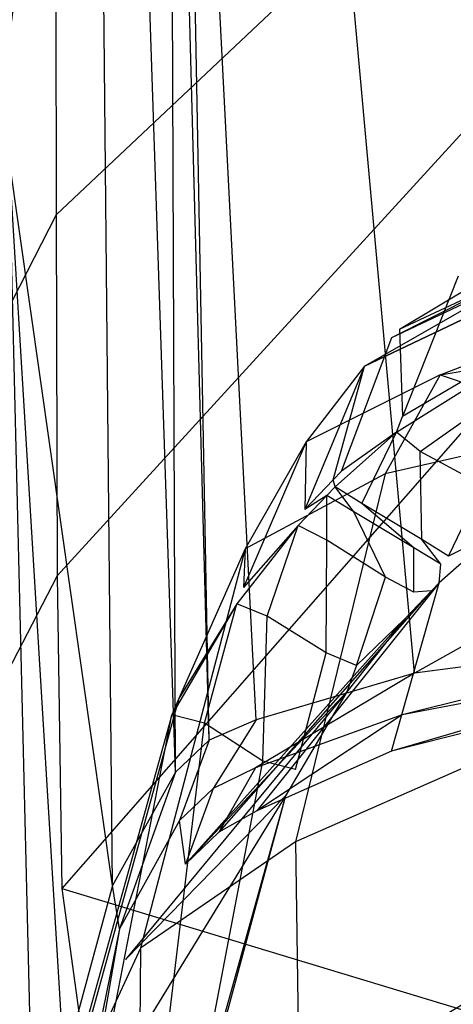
# Model space of a CAD drawing. Extents: x 0 to 0.3, y -0.31 to 0.
# Tile 8 of 31: x 0.034 to 0.058, y -0.12 to -0.066. Entities that reach past the tile are written whole.
import ezdxf

# ---------------------------------------------------------------- set-up
doc = ezdxf.new("R2010")
doc.units = 0
doc.layers.add('L0_URINAL_N_752600__0___REPLACE', color=7, linetype='CONTINUOUS')

msp = doc.modelspace()

# ---------------------------------------------------------------- linework, layer by layer
at = {"layer": 'L0_URINAL_N_752600__0___REPLACE', "color": 8}
for points, invisible_edges in [([(0.048686, -0.023449, 0.500311), (0.043029, -0.02451, 0.498812), (0.047127, -0.104597, 0.45036), (0.048686, -0.023449, 0.500311)], 14), ([(0.055828, -0.10203, 0.452232), (0.048686, -0.023449, 0.500311), (0.047127, -0.104597, 0.45036), (0.055828, -0.10203, 0.452232)], 14), ([(0.116874, -0.058007, 0.48401), (0.048686, -0.023449, 0.500311), (0.055828, -0.10203, 0.452232), (0.116874, -0.058007, 0.48401)], 14), ([(0.044532, -0.105719, 0.449563), (0.043029, -0.02451, 0.498812), (0.04236, -0.025145, 0.498454), (0.044532, -0.105719, 0.449563)], 14), ([(0.047127, -0.104597, 0.45036), (0.043029, -0.02451, 0.498812), (0.044532, -0.105719, 0.449563), (0.047127, -0.104597, 0.45036)], 14), ([(0.042687, -0.107475, 0.448481), (0.04236, -0.025145, 0.498454), (0.040008, -0.027375, 0.497196), (0.042687, -0.107475, 0.448481)], 14), ([(0.044532, -0.105719, 0.449563), (0.04236, -0.025145, 0.498454), (0.042687, -0.107475, 0.448481), (0.044532, -0.105719, 0.449563)], 14), ([(0.036031, -0.026053, 0.505886), (0.02894, -0.066271, 0.479428), (0.029929, -0.066574, 0.476811), (0.036031, -0.026053, 0.505886)], 14), ([(0.036031, -0.026053, 0.505886), (0.032626, -0.027149, 0.504913), (0.02894, -0.066271, 0.479428), (0.036031, -0.026053, 0.505886)], 14), ([(0.036031, -0.026053, 0.505886), (0.029929, -0.066574, 0.476811), (0.036629, -0.026783, 0.503319), (0.036031, -0.026053, 0.505886)], 14), ([(0.036629, -0.026783, 0.503319), (0.029929, -0.066574, 0.476811), (0.03211, -0.066315, 0.476056), (0.036629, -0.026783, 0.503319)], 14), ([(0.036629, -0.026783, 0.503319), (0.03211, -0.066315, 0.476056), (0.03769, -0.029617, 0.499463), (0.036629, -0.026783, 0.503319)], 14), ([(0.040008, -0.027375, 0.497196), (0.038447, -0.033388, 0.494686), (0.039231, -0.11371, 0.444711), (0.040008, -0.027375, 0.497196)], 14), ([(0.042687, -0.107475, 0.448481), (0.040008, -0.027375, 0.497196), (0.039231, -0.11371, 0.444711), (0.042687, -0.107475, 0.448481)], 14), ([(0.03769, -0.029617, 0.499463), (0.03211, -0.066315, 0.476056), (0.033059, -0.070826, 0.471605), (0.03769, -0.029617, 0.499463)], 14), ([(0.03769, -0.029617, 0.499463), (0.033059, -0.070826, 0.471605), (0.038198, -0.032082, 0.495909), (0.03769, -0.029617, 0.499463)], 14), ([(0.038198, -0.032082, 0.495909), (0.033059, -0.070826, 0.471605), (0.033545, -0.073744, 0.469094), (0.038198, -0.032082, 0.495909)], 14), ([(0.038447, -0.033388, 0.494686), (0.038198, -0.032082, 0.495909), (0.033545, -0.073744, 0.469094), (0.038447, -0.033388, 0.494686)], 14), ([(0.039231, -0.11371, 0.444711), (0.038447, -0.033388, 0.494686), (0.033545, -0.073744, 0.469094), (0.039231, -0.11371, 0.444711)], 14), ([(0.059282, -0.055003, 0.173908), (0.036129, -0.076824, 0.219404), (0.036092, -0.056679, 0.219561), (0.059282, -0.055003, 0.173908)], 14), ([(0.059282, -0.055003, 0.173908), (0.059077, -0.071618, 0.176497), (0.036129, -0.076824, 0.219404), (0.059282, -0.055003, 0.173908)], 14), ([(0.036092, -0.056679, 0.219561), (0.022141, -0.08179, 0.27466), (0.022138, -0.058984, 0.278679), (0.036092, -0.056679, 0.219561)], 14), ([(0.036092, -0.056679, 0.219561), (0.036129, -0.076824, 0.219404), (0.022141, -0.08179, 0.27466), (0.036092, -0.056679, 0.219561)], 14), ([(0.119382, -0.066487, 0.478574), (0.116874, -0.058007, 0.48401), (0.055828, -0.10203, 0.452232), (0.119382, -0.066487, 0.478574)], 14), ([(0.119382, -0.066487, 0.478574), (0.055828, -0.10203, 0.452232), (0.073657, -0.099685, 0.453801), (0.119382, -0.066487, 0.478574)], 14), ([(0.059077, -0.071618, 0.176497), (0.036193, -0.096687, 0.218826), (0.036129, -0.076824, 0.219404), (0.059077, -0.071618, 0.176497)], 14), ([(0.059077, -0.071618, 0.176497), (0.058847, -0.088314, 0.179197), (0.036193, -0.096687, 0.218826), (0.059077, -0.071618, 0.176497)], 14), ([(0.035337, -0.147159, 0.424843), (0.033545, -0.073744, 0.469094), (0.030789, -0.102545, 0.45413), (0.035337, -0.147159, 0.424843)], 14), ([(0.03656, -0.123539, 0.438661), (0.033545, -0.073744, 0.469094), (0.035337, -0.147159, 0.424843), (0.03656, -0.123539, 0.438661)], 14), ([(0.039231, -0.11371, 0.444711), (0.033545, -0.073744, 0.469094), (0.03656, -0.123539, 0.438661), (0.039231, -0.11371, 0.444711)], 14), ([(0.036129, -0.076824, 0.219404), (0.022159, -0.104092, 0.26987), (0.022141, -0.08179, 0.27466), (0.036129, -0.076824, 0.219404)], 14), ([(0.036129, -0.076824, 0.219404), (0.036193, -0.096687, 0.218826), (0.022159, -0.104092, 0.26987), (0.036129, -0.076824, 0.219404)], 14), ([(0.064855, -0.07719, 0.339405), (0.054993, -0.08312, 0.357462), (0.061896, -0.079892, 0.337006), (0.064855, -0.07719, 0.339405)], 13), ([(0.054993, -0.08312, 0.357462), (0.064855, -0.07719, 0.339405), (0.05822, -0.08021, 0.359946), (0.054993, -0.08312, 0.357462)], 14), ([(0.071899, -0.078055, 0.391256), (0.054834, -0.08878, 0.38565), (0.055169, -0.087931, 0.383105), (0.071899, -0.078055, 0.391256)], 13), ([(0.054834, -0.08878, 0.38565), (0.071899, -0.078055, 0.391256), (0.07163, -0.07887, 0.393805), (0.054834, -0.08878, 0.38565)], 14), ([(0.071899, -0.078055, 0.391256), (0.055169, -0.087931, 0.383105), (0.05822, -0.08021, 0.359946), (0.071899, -0.078055, 0.391256)], 14), ([(0.07163, -0.07887, 0.393805), (0.056126, -0.089852, 0.384768), (0.054834, -0.08878, 0.38565), (0.07163, -0.07887, 0.393805)], 13), ([(0.056126, -0.089852, 0.384768), (0.07163, -0.07887, 0.393805), (0.072491, -0.080197, 0.392713), (0.056126, -0.089852, 0.384768)], 14), ([(0.061896, -0.079892, 0.337006), (0.054567, -0.083572, 0.357076), (0.061506, -0.080311, 0.336633), (0.061896, -0.079892, 0.337006)], 13), ([(0.054567, -0.083572, 0.357076), (0.061896, -0.079892, 0.337006), (0.054993, -0.08312, 0.357462), (0.054567, -0.083572, 0.357076)], 14), ([(0.061506, -0.080311, 0.336633), (0.053071, -0.085158, 0.355719), (0.060138, -0.081783, 0.335321), (0.061506, -0.080311, 0.336633)], 13), ([(0.053071, -0.085158, 0.355719), (0.061506, -0.080311, 0.336633), (0.054567, -0.083572, 0.357076), (0.053071, -0.085158, 0.355719)], 14), ([(0.05822, -0.08021, 0.359946), (0.055169, -0.087931, 0.383105), (0.054993, -0.08312, 0.357462), (0.05822, -0.08021, 0.359946)], 14), ([(0.072491, -0.080197, 0.392713), (0.05956, -0.091701, 0.383246), (0.056126, -0.089852, 0.384768), (0.072491, -0.080197, 0.392713)], 13), ([(0.070951, -0.080402, 0.303414), (0.057225, -0.085629, 0.331878), (0.068376, -0.083733, 0.300542), (0.070951, -0.080402, 0.303414)], 13), ([(0.057225, -0.085629, 0.331878), (0.070951, -0.080402, 0.303414), (0.060138, -0.081783, 0.335321), (0.057225, -0.085629, 0.331878)], 14), ([(0.060138, -0.081783, 0.335321), (0.053071, -0.085158, 0.355719), (0.057225, -0.085629, 0.331878), (0.060138, -0.081783, 0.335321)], 14), ([(0.054993, -0.08312, 0.357462), (0.055169, -0.087931, 0.383105), (0.051804, -0.090937, 0.380622), (0.054993, -0.08312, 0.357462)], 14), ([(0.051804, -0.090937, 0.380622), (0.054567, -0.083572, 0.357076), (0.054993, -0.08312, 0.357462), (0.051804, -0.090937, 0.380622)], 14), ([(0.051359, -0.091404, 0.380236), (0.053071, -0.085158, 0.355719), (0.054567, -0.083572, 0.357076), (0.051359, -0.091404, 0.380236)], 14), ([(0.054567, -0.083572, 0.357076), (0.051804, -0.090937, 0.380622), (0.051359, -0.091404, 0.380236), (0.054567, -0.083572, 0.357076)], 13), ([(0.057225, -0.085629, 0.331878), (0.065701, -0.088455, 0.29645), (0.068376, -0.083733, 0.300542), (0.057225, -0.085629, 0.331878)], 14), ([(0.053071, -0.085158, 0.355719), (0.051359, -0.091404, 0.380236), (0.049794, -0.093043, 0.378883), (0.053071, -0.085158, 0.355719)], 13), ([(0.053071, -0.085158, 0.355719), (0.049794, -0.093043, 0.378883), (0.049867, -0.089307, 0.352164), (0.053071, -0.085158, 0.355719)], 14), ([(0.053071, -0.085158, 0.355719), (0.049867, -0.089307, 0.352164), (0.057225, -0.085629, 0.331878), (0.053071, -0.085158, 0.355719)], 14), ([(0.057225, -0.085629, 0.331878), (0.049867, -0.089307, 0.352164), (0.054204, -0.09108, 0.326969), (0.057225, -0.085629, 0.331878)], 14), ([(0.065701, -0.088455, 0.29645), (0.057225, -0.085629, 0.331878), (0.054204, -0.09108, 0.326969), (0.065701, -0.088455, 0.29645)], 13), ([(0.054834, -0.08878, 0.38565), (0.051804, -0.090937, 0.380622), (0.055169, -0.087931, 0.383105), (0.054834, -0.08878, 0.38565)], 14), ([(0.058847, -0.088314, 0.179197), (0.036441, -0.113869, 0.217587), (0.036193, -0.096687, 0.218826), (0.058847, -0.088314, 0.179197)], 14), ([(0.058847, -0.088314, 0.179197), (0.059389, -0.105028, 0.181792), (0.036441, -0.113869, 0.217587), (0.058847, -0.088314, 0.179197)], 14), ([(0.051804, -0.090937, 0.380622), (0.054834, -0.08878, 0.38565), (0.051454, -0.091797, 0.383168), (0.051804, -0.090937, 0.380622)], 13), ([(0.054834, -0.08878, 0.38565), (0.052921, -0.092713, 0.382414), (0.051454, -0.091797, 0.383168), (0.054834, -0.08878, 0.38565)], 13), ([(0.052921, -0.092713, 0.382414), (0.054834, -0.08878, 0.38565), (0.056126, -0.089852, 0.384768), (0.052921, -0.092713, 0.382414)], 14), ([(0.065701, -0.088455, 0.29645), (0.054204, -0.09108, 0.326969), (0.061291, -0.106007, 0.281081), (0.065701, -0.088455, 0.29645)], 14), ([(0.049867, -0.089307, 0.352164), (0.04643, -0.097332, 0.37534), (0.046511, -0.095194, 0.347104), (0.049867, -0.089307, 0.352164)], 14), ([(0.049867, -0.089307, 0.352164), (0.049794, -0.093043, 0.378883), (0.04643, -0.097332, 0.37534), (0.049867, -0.089307, 0.352164)], 14), ([(0.049867, -0.089307, 0.352164), (0.046511, -0.095194, 0.347104), (0.054204, -0.09108, 0.326969), (0.049867, -0.089307, 0.352164)], 14), ([(0.056126, -0.089852, 0.384768), (0.056219, -0.094684, 0.380792), (0.052921, -0.092713, 0.382414), (0.056126, -0.089852, 0.384768)], 13), ([(0.056219, -0.094684, 0.380792), (0.056126, -0.089852, 0.384768), (0.05956, -0.091701, 0.383246), (0.056219, -0.094684, 0.380792)], 14), ([(0.051454, -0.091797, 0.383168), (0.051359, -0.091404, 0.380236), (0.051804, -0.090937, 0.380622), (0.051454, -0.091797, 0.383168)], 14), ([(0.054204, -0.09108, 0.326969), (0.046511, -0.095194, 0.347104), (0.049282, -0.111319, 0.308528), (0.054204, -0.09108, 0.326969)], 14), ([(0.054204, -0.09108, 0.326969), (0.049282, -0.111319, 0.308528), (0.061291, -0.106007, 0.281081), (0.054204, -0.09108, 0.326969)], 14), ([(0.051006, -0.092265, 0.382782), (0.049794, -0.093043, 0.378883), (0.051359, -0.091404, 0.380236), (0.051006, -0.092265, 0.382782)], 14), ([(0.051359, -0.091404, 0.380236), (0.051454, -0.091797, 0.383168), (0.051006, -0.092265, 0.382782), (0.051359, -0.091404, 0.380236)], 13), ([(0.051454, -0.091797, 0.383168), (0.052494, -0.093159, 0.382046), (0.051006, -0.092265, 0.382782), (0.051454, -0.091797, 0.383168)], 13), ([(0.052494, -0.093159, 0.382046), (0.051454, -0.091797, 0.383168), (0.052921, -0.092713, 0.382414), (0.052494, -0.093159, 0.382046)], 14), ([(0.05956, -0.091701, 0.383246), (0.057687, -0.0956, 0.380038), (0.056219, -0.094684, 0.380792), (0.05956, -0.091701, 0.383246)], 13), ([(0.057687, -0.0956, 0.380038), (0.05956, -0.091701, 0.383246), (0.060853, -0.092774, 0.382364), (0.057687, -0.0956, 0.380038)], 14), ([(0.049794, -0.093043, 0.378883), (0.051006, -0.092265, 0.382782), (0.049434, -0.09391, 0.381429), (0.049794, -0.093043, 0.378883)], 13), ([(0.051006, -0.092265, 0.382782), (0.050996, -0.094727, 0.380756), (0.049434, -0.09391, 0.381429), (0.051006, -0.092265, 0.382782)], 13), ([(0.050996, -0.094727, 0.380756), (0.051006, -0.092265, 0.382782), (0.052494, -0.093159, 0.382046), (0.050996, -0.094727, 0.380756)], 14), ([(0.049434, -0.09391, 0.381429), (0.04643, -0.097332, 0.37534), (0.049794, -0.093043, 0.378883), (0.049434, -0.09391, 0.381429)], 14), ([(0.052921, -0.092713, 0.382414), (0.055779, -0.095144, 0.380413), (0.052494, -0.093159, 0.382046), (0.052921, -0.092713, 0.382414)], 13), ([(0.055779, -0.095144, 0.380413), (0.052921, -0.092713, 0.382414), (0.056219, -0.094684, 0.380792), (0.055779, -0.095144, 0.380413)], 14), ([(0.060345, -0.094254, 0.386598), (0.057687, -0.0956, 0.380038), (0.060853, -0.092774, 0.382364), (0.060345, -0.094254, 0.386598)], 14), ([(0.052494, -0.093159, 0.382046), (0.054232, -0.096762, 0.379082), (0.050996, -0.094727, 0.380756), (0.052494, -0.093159, 0.382046)], 13), ([(0.054232, -0.096762, 0.379082), (0.052494, -0.093159, 0.382046), (0.055779, -0.095144, 0.380413), (0.054232, -0.096762, 0.379082)], 14), ([(0.04643, -0.097332, 0.37534), (0.049434, -0.09391, 0.381429), (0.046052, -0.098214, 0.377887), (0.04643, -0.097332, 0.37534)], 13), ([(0.049434, -0.09391, 0.381429), (0.047719, -0.098899, 0.377324), (0.046052, -0.098214, 0.377887), (0.049434, -0.09391, 0.381429)], 13), ([(0.047719, -0.098899, 0.377324), (0.049434, -0.09391, 0.381429), (0.050996, -0.094727, 0.380756), (0.047719, -0.098899, 0.377324)], 14), ([(0.050996, -0.094727, 0.380756), (0.050961, -0.100926, 0.375655), (0.047719, -0.098899, 0.377324), (0.050996, -0.094727, 0.380756)], 13), ([(0.050961, -0.100926, 0.375655), (0.050996, -0.094727, 0.380756), (0.054232, -0.096762, 0.379082), (0.050961, -0.100926, 0.375655)], 14), ([(0.071358, -0.102022, 0.451161), (0.054557, -0.106333, 0.448538), (0.060345, -0.094254, 0.386598), (0.071358, -0.102022, 0.451161)], 14), ([(0.054557, -0.106333, 0.448538), (0.057177, -0.097074, 0.384313), (0.060345, -0.094254, 0.386598), (0.054557, -0.106333, 0.448538)], 14), ([(0.056219, -0.094684, 0.380792), (0.057267, -0.096039, 0.379677), (0.055779, -0.095144, 0.380413), (0.056219, -0.094684, 0.380792)], 13), ([(0.057267, -0.096039, 0.379677), (0.056219, -0.094684, 0.380792), (0.057687, -0.0956, 0.380038), (0.057267, -0.096039, 0.379677)], 14), ([(0.057687, -0.0956, 0.380038), (0.060345, -0.094254, 0.386598), (0.057177, -0.097074, 0.384313), (0.057687, -0.0956, 0.380038)], 13), ([(0.046511, -0.095194, 0.347104), (0.040766, -0.117158, 0.32812), (0.049282, -0.111319, 0.308528), (0.046511, -0.095194, 0.347104)], 14), ([(0.046511, -0.095194, 0.347104), (0.042879, -0.103424, 0.370305), (0.040766, -0.117158, 0.32812), (0.046511, -0.095194, 0.347104)], 14), ([(0.046511, -0.095194, 0.347104), (0.04643, -0.097332, 0.37534), (0.042879, -0.103424, 0.370305), (0.046511, -0.095194, 0.347104)], 14), ([(0.055779, -0.095144, 0.380413), (0.055794, -0.097579, 0.37841), (0.054232, -0.096762, 0.379082), (0.055779, -0.095144, 0.380413)], 13), ([(0.055794, -0.097579, 0.37841), (0.055779, -0.095144, 0.380413), (0.057267, -0.096039, 0.379677), (0.055794, -0.097579, 0.37841)], 14), ([(0.057177, -0.097074, 0.384313), (0.057267, -0.096039, 0.379677), (0.057687, -0.0956, 0.380038), (0.057177, -0.097074, 0.384313)], 14), ([(0.056758, -0.097512, 0.383959), (0.055794, -0.097579, 0.37841), (0.057267, -0.096039, 0.379677), (0.056758, -0.097512, 0.383959)], 14), ([(0.057267, -0.096039, 0.379677), (0.057177, -0.097074, 0.384313), (0.056758, -0.097512, 0.383959), (0.057267, -0.096039, 0.379677)], 13), ([(0.036193, -0.096687, 0.218826), (0.022159, -0.123676, 0.26434), (0.022159, -0.104092, 0.26987), (0.036193, -0.096687, 0.218826)], 14), ([(0.036193, -0.096687, 0.218826), (0.036441, -0.113869, 0.217587), (0.022159, -0.123676, 0.26434), (0.036193, -0.096687, 0.218826)], 14), ([(0.054232, -0.096762, 0.379082), (0.052627, -0.101611, 0.375092), (0.050961, -0.100926, 0.375655), (0.054232, -0.096762, 0.379082)], 13), ([(0.052627, -0.101611, 0.375092), (0.054232, -0.096762, 0.379082), (0.055794, -0.097579, 0.37841), (0.052627, -0.101611, 0.375092)], 14), ([(0.046052, -0.098214, 0.377887), (0.042879, -0.103424, 0.370305), (0.04643, -0.097332, 0.37534), (0.046052, -0.098214, 0.377887)], 14), ([(0.054557, -0.106333, 0.448538), (0.047157, -0.109608, 0.446357), (0.057177, -0.097074, 0.384313), (0.054557, -0.106333, 0.448538)], 14), ([(0.057177, -0.097074, 0.384313), (0.047157, -0.109608, 0.446357), (0.056758, -0.097512, 0.383959), (0.057177, -0.097074, 0.384313)], 14), ([(0.056758, -0.097512, 0.383959), (0.045074, -0.110786, 0.445562), (0.055285, -0.099048, 0.382714), (0.056758, -0.097512, 0.383959)], 14), ([(0.047157, -0.109608, 0.446357), (0.045074, -0.110786, 0.445562), (0.056758, -0.097512, 0.383959), (0.047157, -0.109608, 0.446357)], 14), ([(0.055285, -0.099048, 0.382714), (0.052627, -0.101611, 0.375092), (0.055794, -0.097579, 0.37841), (0.055285, -0.099048, 0.382714)], 14), ([(0.055794, -0.097579, 0.37841), (0.056758, -0.097512, 0.383959), (0.055285, -0.099048, 0.382714), (0.055794, -0.097579, 0.37841)], 13), ([(0.042879, -0.103424, 0.370305), (0.046052, -0.098214, 0.377887), (0.04248, -0.104329, 0.372855), (0.042879, -0.103424, 0.370305)], 13), ([(0.046052, -0.098214, 0.377887), (0.044277, -0.10479, 0.372476), (0.04248, -0.104329, 0.372855), (0.046052, -0.098214, 0.377887)], 13), ([(0.044277, -0.10479, 0.372476), (0.046052, -0.098214, 0.377887), (0.047719, -0.098899, 0.377324), (0.044277, -0.10479, 0.372476)], 14), ([(0.055285, -0.099048, 0.382714), (0.043242, -0.11253, 0.444461), (0.05211, -0.103069, 0.379455), (0.055285, -0.099048, 0.382714)], 14), ([(0.045074, -0.110786, 0.445562), (0.043242, -0.11253, 0.444461), (0.055285, -0.099048, 0.382714), (0.045074, -0.110786, 0.445562)], 14), ([(0.047719, -0.098899, 0.377324), (0.047483, -0.106879, 0.370757), (0.044277, -0.10479, 0.372476), (0.047719, -0.098899, 0.377324)], 13), ([(0.047483, -0.106879, 0.370757), (0.047719, -0.098899, 0.377324), (0.050961, -0.100926, 0.375655), (0.047483, -0.106879, 0.370757)], 14), ([(0.052627, -0.101611, 0.375092), (0.055285, -0.099048, 0.382714), (0.05211, -0.103069, 0.379455), (0.052627, -0.101611, 0.375092)], 13), ([(0.073657, -0.099685, 0.453801), (0.055828, -0.10203, 0.452232), (0.055146, -0.104323, 0.450795), (0.073657, -0.099685, 0.453801)], 14), ([(0.073657, -0.099685, 0.453801), (0.055146, -0.104323, 0.450795), (0.072489, -0.101021, 0.452859), (0.073657, -0.099685, 0.453801)], 14), ([(0.050961, -0.100926, 0.375655), (0.04928, -0.10734, 0.370378), (0.047483, -0.106879, 0.370757), (0.050961, -0.100926, 0.375655)], 13), ([(0.04928, -0.10734, 0.370378), (0.050961, -0.100926, 0.375655), (0.052627, -0.101611, 0.375092), (0.04928, -0.10734, 0.370378)], 14), ([(0.072489, -0.101021, 0.452859), (0.055146, -0.104323, 0.450795), (0.054557, -0.106333, 0.448538), (0.072489, -0.101021, 0.452859)], 14), ([(0.072489, -0.101021, 0.452859), (0.054557, -0.106333, 0.448538), (0.071358, -0.102022, 0.451161), (0.072489, -0.101021, 0.452859)], 14), ([(0.052627, -0.101611, 0.375092), (0.05211, -0.103069, 0.379455), (0.04928, -0.10734, 0.370378), (0.052627, -0.101611, 0.375092)], 14), ([(0.055828, -0.10203, 0.452232), (0.047127, -0.104597, 0.45036), (0.047093, -0.10724, 0.448769), (0.055828, -0.10203, 0.452232)], 14), ([(0.055828, -0.10203, 0.452232), (0.047093, -0.10724, 0.448769), (0.055146, -0.104323, 0.450795), (0.055828, -0.10203, 0.452232)], 14), ([(0.035337, -0.147159, 0.424843), (0.030789, -0.102545, 0.45413), (0.034, -0.161423, 0.416376), (0.035337, -0.147159, 0.424843)], 14), ([(0.05211, -0.103069, 0.379455), (0.039944, -0.117777, 0.440801), (0.048729, -0.108779, 0.37483), (0.05211, -0.103069, 0.379455)], 14), ([(0.05211, -0.103069, 0.379455), (0.043242, -0.11253, 0.444461), (0.039944, -0.117777, 0.440801), (0.05211, -0.103069, 0.379455)], 14), ([(0.05211, -0.103069, 0.379455), (0.048729, -0.108779, 0.37483), (0.04928, -0.10734, 0.370378), (0.05211, -0.103069, 0.379455)], 14), ([(0.042879, -0.103424, 0.370305), (0.036577, -0.126243, 0.351438), (0.040766, -0.117158, 0.32812), (0.042879, -0.103424, 0.370305)], 14), ([(0.042879, -0.103424, 0.370305), (0.04248, -0.104329, 0.372855), (0.036577, -0.126243, 0.351438), (0.042879, -0.103424, 0.370305)], 14), ([(0.04248, -0.104329, 0.372855), (0.036116, -0.127241, 0.354001), (0.036577, -0.126243, 0.351438), (0.04248, -0.104329, 0.372855)], 14), ([(0.04248, -0.104329, 0.372855), (0.037994, -0.127412, 0.353861), (0.036116, -0.127241, 0.354001), (0.04248, -0.104329, 0.372855)], 13), ([(0.037994, -0.127412, 0.353861), (0.04248, -0.104329, 0.372855), (0.044277, -0.10479, 0.372476), (0.037994, -0.127412, 0.353861)], 14), ([(0.055146, -0.104323, 0.450795), (0.047093, -0.10724, 0.448769), (0.047157, -0.109608, 0.446357), (0.055146, -0.104323, 0.450795)], 14), ([(0.055146, -0.104323, 0.450795), (0.047157, -0.109608, 0.446357), (0.054557, -0.106333, 0.448538), (0.055146, -0.104323, 0.450795)], 14), ([(0.059389, -0.105028, 0.181792), (0.061748, -0.121539, 0.184195), (0.036441, -0.113869, 0.217587), (0.059389, -0.105028, 0.181792)], 14), ([(0.044277, -0.10479, 0.372476), (0.041442, -0.128632, 0.352857), (0.037994, -0.127412, 0.353861), (0.044277, -0.10479, 0.372476)], 13), ([(0.041442, -0.128632, 0.352857), (0.044277, -0.10479, 0.372476), (0.047483, -0.106879, 0.370757), (0.041442, -0.128632, 0.352857)], 14), ([(0.044751, -0.108386, 0.447975), (0.047127, -0.104597, 0.45036), (0.044532, -0.105719, 0.449563), (0.044751, -0.108386, 0.447975)], 13), ([(0.047127, -0.104597, 0.45036), (0.044751, -0.108386, 0.447975), (0.047093, -0.10724, 0.448769), (0.047127, -0.104597, 0.45036)], 14), ([(0.04291, -0.110132, 0.446889), (0.044532, -0.105719, 0.449563), (0.042687, -0.107475, 0.448481), (0.04291, -0.110132, 0.446889)], 13), ([(0.044532, -0.105719, 0.449563), (0.04291, -0.110132, 0.446889), (0.044751, -0.108386, 0.447975), (0.044532, -0.105719, 0.449563)], 14), ([(0.061291, -0.106007, 0.281081), (0.049282, -0.111319, 0.308528), (0.06142, -0.118471, 0.270044), (0.061291, -0.106007, 0.281081)], 14), ([(0.047483, -0.106879, 0.370757), (0.04332, -0.128803, 0.352716), (0.041442, -0.128632, 0.352857), (0.047483, -0.106879, 0.370757)], 13), ([(0.04332, -0.128803, 0.352716), (0.047483, -0.106879, 0.370757), (0.04928, -0.10734, 0.370378), (0.04332, -0.128803, 0.352716)], 14), ([(0.039601, -0.116087, 0.443295), (0.042687, -0.107475, 0.448481), (0.039231, -0.11371, 0.444711), (0.039601, -0.116087, 0.443295)], 13), ([(0.042687, -0.107475, 0.448481), (0.039601, -0.116087, 0.443295), (0.04291, -0.110132, 0.446889), (0.042687, -0.107475, 0.448481)], 14), ([(0.048729, -0.108779, 0.37483), (0.04332, -0.128803, 0.352716), (0.04928, -0.10734, 0.370378), (0.048729, -0.108779, 0.37483)], 14), ([(0.047093, -0.10724, 0.448769), (0.044751, -0.108386, 0.447975), (0.045074, -0.110786, 0.445562), (0.047093, -0.10724, 0.448769)], 14), ([(0.047093, -0.10724, 0.448769), (0.045074, -0.110786, 0.445562), (0.047157, -0.109608, 0.446357), (0.047093, -0.10724, 0.448769)], 14), ([(0.048729, -0.108779, 0.37483), (0.037279, -0.12747, 0.432651), (0.042783, -0.13017, 0.357561), (0.048729, -0.108779, 0.37483)], 14), ([(0.048729, -0.108779, 0.37483), (0.039944, -0.117777, 0.440801), (0.037279, -0.12747, 0.432651), (0.048729, -0.108779, 0.37483)], 14), ([(0.04332, -0.128803, 0.352716), (0.048729, -0.108779, 0.37483), (0.042783, -0.13017, 0.357561), (0.04332, -0.128803, 0.352716)], 13), ([(0.043242, -0.11253, 0.444461), (0.044751, -0.108386, 0.447975), (0.04291, -0.110132, 0.446889), (0.043242, -0.11253, 0.444461)], 13), ([(0.044751, -0.108386, 0.447975), (0.043242, -0.11253, 0.444461), (0.045074, -0.110786, 0.445562), (0.044751, -0.108386, 0.447975)], 14), ([(0.04291, -0.110132, 0.446889), (0.039601, -0.116087, 0.443295), (0.039944, -0.117777, 0.440801), (0.04291, -0.110132, 0.446889)], 14), ([(0.043242, -0.11253, 0.444461), (0.04291, -0.110132, 0.446889), (0.039944, -0.117777, 0.440801), (0.043242, -0.11253, 0.444461)], 14), ([(0.049282, -0.111319, 0.308528), (0.040766, -0.117158, 0.32812), (0.0495, -0.12567, 0.295287), (0.049282, -0.111319, 0.308528)], 14), ([(0.049282, -0.111319, 0.308528), (0.0495, -0.12567, 0.295287), (0.06142, -0.118471, 0.270044), (0.049282, -0.111319, 0.308528)], 14), ([(0.036441, -0.113869, 0.217587), (0.03897, -0.1322, 0.21608), (0.022159, -0.123676, 0.26434), (0.036441, -0.113869, 0.217587)], 14), ([(0.036441, -0.113869, 0.217587), (0.061748, -0.121539, 0.184195), (0.03897, -0.1322, 0.21608), (0.036441, -0.113869, 0.217587)], 14), ([(0.039231, -0.11371, 0.444711), (0.03656, -0.123539, 0.438661), (0.03748, -0.128355, 0.435885), (0.039231, -0.11371, 0.444711)], 14), ([(0.039601, -0.116087, 0.443295), (0.039231, -0.11371, 0.444711), (0.03748, -0.128355, 0.435885), (0.039601, -0.116087, 0.443295)], 14), ([(0.039601, -0.116087, 0.443295), (0.03748, -0.128355, 0.435885), (0.037279, -0.12747, 0.432651), (0.039601, -0.116087, 0.443295)], 14), ([(0.039601, -0.116087, 0.443295), (0.037279, -0.12747, 0.432651), (0.039944, -0.117777, 0.440801), (0.039601, -0.116087, 0.443295)], 14), ([(0.040766, -0.117158, 0.32812), (0.036577, -0.126243, 0.351438), (0.040657, -0.132853, 0.314477), (0.040766, -0.117158, 0.32812)], 14), ([(0.040766, -0.117158, 0.32812), (0.040657, -0.132853, 0.314477), (0.0495, -0.12567, 0.295287), (0.040766, -0.117158, 0.32812)], 14), ([(0.06142, -0.118471, 0.270044), (0.0495, -0.12567, 0.295287), (0.062663, -0.126404, 0.262967), (0.06142, -0.118471, 0.270044)], 14)]:
    msp.add_3dface(points, dxfattribs=dict(at, invisible_edges=invisible_edges))

doc.saveas('drawing.dxf')
